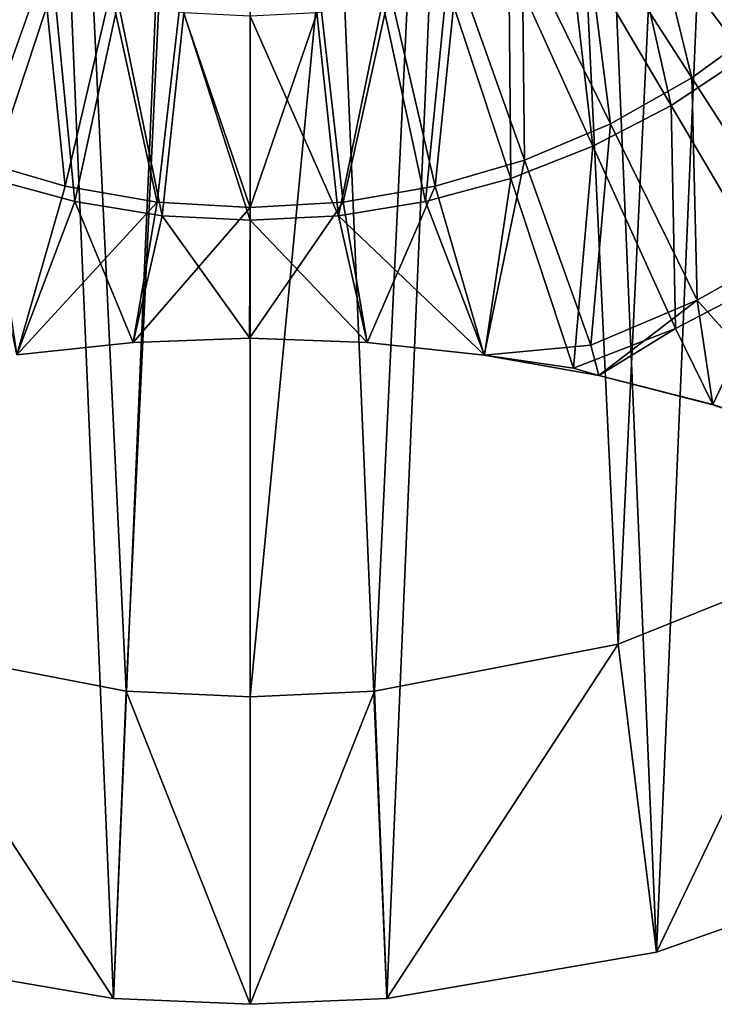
# Model space of a CAD drawing. Header units: millimetres. Extents: x 0.3 to 63.3, y -31.5 to 31.5.
# Tile 2 of 54: x 27.3 to 40.9, y -31.5 to -12.3. Entities that reach past the tile are written whole.
import ezdxf

# ---------------------------------------------------------------- set-up
doc = ezdxf.new("R2010")
doc.units = ezdxf.units.MM
doc.header["$LTSCALE"] = 25.4
doc.layers.get('0').update_dxf_attribs({"true_color": 0xff5454})

# ---------------------------------------------------------------- blocks, each defined once
blk = doc.blocks.new('PAT-LED-8162.STL')
at = {"color": 0}
mesh = blk.add_polyface(dxfattribs=at)
corners = [(0.57, -4.001, 41.38), (1.022, 6.636, 41.38), (0.343, 1.337, 41.38), (1.696, -9.224, 41.38), (2.586, 11.745, 41.38), (3.688, -14.181, 41.38), (4.992, 16.516, 41.38), (6.489, -18.731, 41.38), (8.169, 20.811, 41.38), (10.019, -22.742, 41.38), (12.026, 24.508, 41.38), (14.176, -26.098, 41.38), (16.453, 27.5, 41.38), (18.84, -28.704, 41.38), (21.321, 29.701, 41.38), (23.878, -30.484, 41.38), (26.491, 31.047, 41.38), (29.144, -31.387, 41.38), (31.815, 31.5, 41.38), (31.815, -31.5, 41.38), (34.486, -31.387, 41.38), (37.139, 31.047, 41.38), (39.752, -30.484, 41.38), (42.309, 29.701, 41.38), (44.79, -28.704, 41.38), (47.177, 27.5, 41.38), (49.454, -26.098, 41.38), (51.604, 24.508, 41.38), (53.611, -22.742, 41.38), (55.461, 20.811, 41.38), (57.141, -18.731, 41.38), (58.638, 16.516, 41.38), (59.942, -14.181, 41.38), (61.044, 11.745, 41.38), (61.934, -9.224, 41.38), (62.608, 6.636, 41.38), (63.06, -4.001, 41.38), (63.287, 1.337, 41.38)]
mesh.append_faces([[corners[k] for k in face] for face in [(0, 1, 2), (35, 36, 37)]], dxfattribs={"vtx0": -1, "color": 0})
mesh.append_faces([[corners[k] for k in face] for face in [(1, 3, 4), (4, 5, 6), (6, 7, 8), (8, 9, 10), (10, 11, 12), (12, 13, 14), (14, 15, 16), (16, 17, 18), (18, 20, 21), (21, 22, 23), (23, 24, 25), (25, 26, 27), (27, 28, 29), (29, 30, 31), (31, 32, 33), (33, 34, 35)]], dxfattribs={"vtx0": -1, "vtx1": -1, "color": 0})
mesh.append_faces([[corners[k] for k in face] for face in [(1, 0, 3), (4, 3, 5), (6, 5, 7), (8, 7, 9), (10, 9, 11), (12, 11, 13), (14, 13, 15), (16, 15, 17), (18, 17, 19), (18, 19, 20), (21, 20, 22), (23, 22, 24), (25, 24, 26), (27, 26, 28), (29, 28, 30), (31, 30, 32), (33, 32, 34), (35, 34, 36)]], dxfattribs={"vtx0": -1, "vtx2": -1, "color": 0})
mesh = blk.add_polyface(dxfattribs=at)
corners = [(8.169, 20.811, 38.38), (6.344, 1.213, 38.38), (4.992, 16.516, 38.38), (7.034, 6.012, 38.38), (8.619, 10.593, 38.38), (12.026, 24.508, 38.38), (11.043, 14.791, 38.38), (14.218, 18.455, 38.38), (16.453, 27.5, 38.38), (18.029, 21.452, 38.38), (21.321, 29.701, 38.38), (22.338, 23.673, 38.38), (26.491, 31.047, 38.38), (26.989, 25.039, 38.38), (31.815, 31.5, 38.38), (31.815, 25.5, 38.38), (37.139, 31.047, 38.38), (36.641, 25.039, 38.38), (41.292, 23.673, 38.38), (42.309, 29.701, 38.38), (45.601, 21.452, 38.38), (47.177, 27.5, 38.38), (49.412, 18.455, 38.38), (51.604, 24.508, 38.38), (52.587, 14.791, 38.38), (55.461, 20.811, 38.38), (55.011, 10.593, 38.38), (56.596, 6.012, 38.38), (58.638, 16.516, 38.38), (57.286, 1.213, 38.38), (1.022, 6.636, 38.38), (0.57, -4.001, 38.38), (0.343, 1.337, 38.38), (1.696, -9.224, 38.38), (2.586, 11.745, 38.38), (3.688, -14.181, 38.38), (6.489, -18.731, 38.38), (6.575, -3.629, 38.38), (10.019, -22.742, 38.38), (7.717, -8.34, 38.38), (9.731, -12.75, 38.38), (12.543, -16.699, 38.38), (14.176, -26.098, 38.38), (16.052, -20.044, 38.38), (18.84, -28.704, 38.38), (20.13, -22.665, 38.38), (23.878, -30.484, 38.38), (24.631, -24.467, 38.38), (29.144, -31.387, 38.38), (29.391, -25.385, 38.38), (31.815, -31.5, 38.38), (31.815, -25.5, 38.38), (34.239, -25.385, 38.38), (34.486, -31.387, 38.38), (38.999, -24.467, 38.38), (39.752, -30.484, 38.38), (43.5, -22.665, 38.38), (44.79, -28.704, 38.38), (47.578, -20.044, 38.38), (49.454, -26.098, 38.38), (51.087, -16.699, 38.38), (53.611, -22.742, 38.38), (53.899, -12.75, 38.38), (57.141, -18.731, 38.38), (55.913, -8.34, 38.38), (57.055, -3.629, 38.38), (59.942, -14.181, 38.38), (61.044, 11.745, 38.38), (61.934, -9.224, 38.38), (62.608, 6.636, 38.38), (63.06, -4.001, 38.38), (63.287, 1.337, 38.38)]
mesh.append_faces([[corners[k] for k in face] for face in [(30, 31, 32), (70, 69, 71)]], dxfattribs={"vtx0": -1, "color": 0})
mesh.append_faces([[corners[k] for k in face] for face in [(0, 1, 2), (1, 0, 3), (3, 0, 4), (4, 5, 6), (6, 5, 7), (7, 8, 9), (9, 10, 11), (11, 12, 13), (13, 14, 15), (15, 16, 17), (17, 16, 18), (18, 19, 20), (20, 21, 22), (22, 23, 24), (24, 25, 26), (26, 25, 27), (27, 28, 29), (31, 30, 33), (33, 34, 35), (35, 2, 36), (36, 37, 38), (38, 41, 42), (42, 43, 44), (44, 45, 46), (46, 47, 48), (48, 49, 50), (50, 52, 53), (53, 54, 55), (55, 56, 57), (57, 58, 59), (59, 60, 61), (61, 62, 63), (63, 29, 66), (66, 67, 68), (68, 69, 70)]], dxfattribs={"vtx0": -1, "vtx1": -1, "color": 0})
mesh.append_faces([[corners[k] for k in face] for face in [(36, 2, 1), (66, 29, 28)]], dxfattribs={"vtx0": -1, "vtx1": -1, "vtx2": -1, "color": 0})
mesh.append_faces([[corners[k] for k in face] for face in [(4, 0, 5), (7, 5, 8), (9, 8, 10), (11, 10, 12), (13, 12, 14), (15, 14, 16), (18, 16, 19), (20, 19, 21), (22, 21, 23), (24, 23, 25), (27, 25, 28), (33, 30, 34), (35, 34, 2), (36, 1, 37), (38, 37, 39), (38, 39, 40), (38, 40, 41), (42, 41, 43), (44, 43, 45), (46, 45, 47), (48, 47, 49), (50, 49, 51), (50, 51, 52), (53, 52, 54), (55, 54, 56), (57, 56, 58), (59, 58, 60), (61, 60, 62), (63, 62, 64), (63, 64, 65), (63, 65, 29), (66, 28, 67), (68, 67, 69)]], dxfattribs={"vtx0": -1, "vtx2": -1, "color": 0})
mesh = blk.add_polyface(dxfattribs=at)
corners = [(7.034, 6.012, 0.38), (6.575, -3.629, 0.38), (6.344, 1.213, 0.38), (7.717, -8.34, 0.38), (8.619, 10.593, 0.38), (9.731, -12.75, 0.38), (11.043, 14.791, 0.38), (12.543, -16.699, 0.38), (14.218, 18.455, 0.38), (16.052, -20.044, 0.38), (18.029, 21.452, 0.38), (20.13, -22.665, 0.38), (22.338, 23.673, 0.38), (24.631, -24.467, 0.38), (26.989, 25.039, 0.38), (29.391, -25.385, 0.38), (31.815, 25.5, 0.38), (31.815, -25.5, 0.38), (36.641, 25.039, 0.38), (34.239, -25.385, 0.38), (38.999, -24.467, 0.38), (41.292, 23.673, 0.38), (43.5, -22.665, 0.38), (45.601, 21.452, 0.38), (47.578, -20.044, 0.38), (49.412, 18.455, 0.38), (51.087, -16.699, 0.38), (52.587, 14.791, 0.38), (53.899, -12.75, 0.38), (55.011, 10.593, 0.38), (55.913, -8.34, 0.38), (56.596, 6.012, 0.38), (57.055, -3.629, 0.38), (57.286, 1.213, 0.38)]
mesh.append_faces([[corners[k] for k in face] for face in [(0, 1, 2), (32, 31, 33)]], dxfattribs={"vtx0": -1, "color": 0})
mesh.append_faces([[corners[k] for k in face] for face in [(1, 0, 3), (3, 4, 5), (5, 6, 7), (7, 8, 9), (9, 10, 11), (11, 12, 13), (13, 14, 15), (15, 16, 17), (17, 18, 19), (19, 18, 20), (20, 21, 22), (22, 23, 24), (24, 25, 26), (26, 27, 28), (28, 29, 30), (30, 31, 32)]], dxfattribs={"vtx0": -1, "vtx1": -1, "color": 0})
mesh.append_faces([[corners[k] for k in face] for face in [(3, 0, 4), (5, 4, 6), (7, 6, 8), (9, 8, 10), (11, 10, 12), (13, 12, 14), (15, 14, 16), (17, 16, 18), (20, 18, 21), (22, 21, 23), (24, 23, 25), (26, 25, 27), (28, 27, 29), (30, 29, 31)]], dxfattribs={"vtx0": -1, "vtx2": -1, "color": 0})
mesh = blk.add_polyface(dxfattribs=at)
corners = [(40.442, -8.384, 47.111), (41.91, -12.346, 46.13), (39.43, -9.313, 47.111), (43.252, -11.115, 46.13)]
mesh.append_faces([[corners[k] for k in face] for face in [(0, 1, 2), (1, 0, 3)]], dxfattribs={"vtx0": -1, "color": 0})
mesh = blk.add_polyface(dxfattribs=at)
corners = [(41.475, -13.002, 48.138), (40.101, -8.976, 49.116), (39.1, -9.805, 49.116), (42.802, -11.901, 48.138)]
mesh.append_faces([[corners[k] for k in face] for face in [(0, 1, 2), (1, 0, 3)]], dxfattribs={"vtx0": -1, "color": 0})
mesh = blk.add_polyface(dxfattribs=at)
corners = [(39.43, -9.313, 47.111), (40.437, -13.416, 46.13), (38.319, -10.12, 47.111), (41.91, -12.346, 46.13)]
mesh.append_faces([[corners[k] for k in face] for face in [(0, 1, 2), (1, 0, 3)]], dxfattribs={"vtx0": -1, "color": 0})
mesh = blk.add_polyface(dxfattribs=at)
corners = [(40.038, -13.955, 48.138), (39.1, -9.805, 49.116), (38.016, -10.524, 49.116), (41.475, -13.002, 48.138)]
mesh.append_faces([[corners[k] for k in face] for face in [(0, 1, 2), (1, 0, 3)]], dxfattribs={"vtx0": -1, "color": 0})
mesh = blk.add_polyface(dxfattribs=at)
corners = [(38.319, -10.12, 47.111), (38.851, -14.311, 46.13), (37.123, -10.796, 47.111), (40.437, -13.416, 46.13)]
mesh.append_faces([[corners[k] for k in face] for face in [(0, 1, 2), (1, 0, 3)]], dxfattribs={"vtx0": -1, "color": 0})
mesh = blk.add_polyface(dxfattribs=at)
corners = [(38.508, -14.75, 48.138), (38.016, -10.524, 49.116), (36.863, -11.124, 49.116), (40.038, -13.955, 48.138)]
mesh.append_faces([[corners[k] for k in face] for face in [(0, 1, 2), (1, 0, 3)]], dxfattribs={"vtx0": -1, "color": 0})
mesh = blk.add_polyface(dxfattribs=at)
corners = [(26.507, -10.796, 47.111), (26.456, -15.02, 46.13), (24.779, -14.311, 46.13), (27.772, -11.33, 47.111)]
mesh.append_faces([[corners[k] for k in face] for face in [(0, 1, 2), (1, 0, 3)]], dxfattribs={"vtx0": -1, "color": 0})
mesh = blk.add_polyface(dxfattribs=at)
corners = [(37.123, -10.796, 47.111), (37.174, -15.02, 46.13), (35.858, -11.33, 47.111), (38.851, -14.311, 46.13)]
mesh.append_faces([[corners[k] for k in face] for face in [(0, 1, 2), (1, 0, 3)]], dxfattribs={"vtx0": -1, "color": 0})
mesh = blk.add_polyface(dxfattribs=at)
corners = [(26.728, -15.378, 48.138), (26.767, -11.124, 49.116), (25.122, -14.75, 48.138), (27.978, -11.597, 49.116)]
mesh.append_faces([[corners[k] for k in face] for face in [(0, 1, 2), (1, 0, 3)]], dxfattribs={"vtx0": -1, "color": 0})
mesh = blk.add_polyface(dxfattribs=at)
corners = [(36.902, -15.378, 48.138), (36.863, -11.124, 49.116), (35.652, -11.597, 49.116), (38.508, -14.75, 48.138)]
mesh.append_faces([[corners[k] for k in face] for face in [(0, 1, 2), (1, 0, 3)]], dxfattribs={"vtx0": -1, "color": 0})
mesh = blk.add_polyface(dxfattribs=at)
corners = [(27.772, -11.33, 47.111), (28.203, -15.533, 46.13), (26.456, -15.02, 46.13), (29.09, -11.717, 47.111)]
mesh.append_faces([[corners[k] for k in face] for face in [(0, 1, 2), (1, 0, 3)]], dxfattribs={"vtx0": -1, "color": 0})
mesh = blk.add_polyface(dxfattribs=at)
corners = [(35.858, -11.33, 47.111), (35.427, -15.533, 46.13), (34.54, -11.717, 47.111), (37.174, -15.02, 46.13)]
mesh.append_faces([[corners[k] for k in face] for face in [(0, 1, 2), (1, 0, 3)]], dxfattribs={"vtx0": -1, "color": 0})
mesh = blk.add_polyface(dxfattribs=at)
corners = [(28.391, -15.831, 48.138), (27.978, -11.597, 49.116), (26.728, -15.378, 48.138), (29.233, -11.939, 49.116)]
mesh.append_faces([[corners[k] for k in face] for face in [(0, 1, 2), (1, 0, 3)]], dxfattribs={"vtx0": -1, "color": 0})
mesh = blk.add_polyface(dxfattribs=at)
corners = [(29.09, -11.717, 47.111), (29.997, -15.844, 46.13), (28.203, -15.533, 46.13), (30.444, -11.951, 47.111)]
mesh.append_faces([[corners[k] for k in face] for face in [(0, 1, 2), (1, 0, 3)]], dxfattribs={"vtx0": -1, "color": 0})
mesh = blk.add_polyface(dxfattribs=at)
corners = [(34.54, -11.717, 47.111), (33.633, -15.844, 46.13), (33.186, -11.951, 47.111), (35.427, -15.533, 46.13)]
mesh.append_faces([[corners[k] for k in face] for face in [(0, 1, 2), (1, 0, 3)]], dxfattribs={"vtx0": -1, "color": 0})
mesh = blk.add_polyface(dxfattribs=at)
corners = [(35.239, -15.831, 48.138), (35.652, -11.597, 49.116), (34.397, -11.939, 49.116), (36.902, -15.378, 48.138)]
mesh.append_faces([[corners[k] for k in face] for face in [(0, 1, 2), (1, 0, 3)]], dxfattribs={"vtx0": -1, "color": 0})
mesh = blk.add_polyface(dxfattribs=at)
corners = [(30.093, -16.106, 48.138), (29.233, -11.939, 49.116), (28.391, -15.831, 48.138), (30.517, -12.146, 49.116)]
mesh.append_faces([[corners[k] for k in face] for face in [(0, 1, 2), (1, 0, 3)]], dxfattribs={"vtx0": -1, "color": 0})
mesh = blk.add_polyface(dxfattribs=at)
corners = [(30.444, -11.951, 47.111), (31.815, -15.948, 46.13), (29.997, -15.844, 46.13), (31.815, -12.03, 47.111)]
mesh.append_faces([[corners[k] for k in face] for face in [(0, 1, 2), (1, 0, 3)]], dxfattribs={"vtx0": -1, "color": 0})
mesh = blk.add_polyface(dxfattribs=at)
corners = [(33.186, -11.951, 47.111), (31.815, -15.948, 46.13), (31.815, -12.03, 47.111), (33.633, -15.844, 46.13)]
mesh.append_faces([[corners[k] for k in face] for face in [(0, 1, 2), (1, 0, 3)]], dxfattribs={"vtx0": -1, "color": 0})
mesh = blk.add_polyface(dxfattribs=at)
corners = [(33.537, -16.106, 48.138), (34.397, -11.939, 49.116), (33.113, -12.146, 49.116), (35.239, -15.831, 48.138)]
mesh.append_faces([[corners[k] for k in face] for face in [(0, 1, 2), (1, 0, 3)]], dxfattribs={"vtx0": -1, "color": 0})
mesh = blk.add_polyface(dxfattribs=at)
corners = [(31.815, -16.197, 48.138), (30.517, -12.146, 49.116), (30.093, -16.106, 48.138), (31.815, -12.215, 49.116)]
mesh.append_faces([[corners[k] for k in face] for face in [(0, 1, 2), (1, 0, 3)]], dxfattribs={"vtx0": -1, "color": 0})
mesh = blk.add_polyface(dxfattribs=at)
corners = [(33.537, -16.106, 48.138), (31.815, -12.215, 49.116), (31.815, -16.197, 48.138), (33.113, -12.146, 49.116)]
mesh.append_faces([[corners[k] for k in face] for face in [(0, 1, 2), (1, 0, 3)]], dxfattribs={"vtx0": -1, "color": 0})
mesh = blk.add_polyface(dxfattribs=at)
corners = [(41.91, -12.346, 46.13), (42.513, -16.646, 44.876), (40.437, -13.416, 46.13), (44.341, -15.318, 44.876)]
mesh.append_faces([[corners[k] for k in face] for face in [(0, 1, 2), (1, 0, 3)]], dxfattribs={"vtx0": -1, "color": 0})
mesh = blk.add_polyface(dxfattribs=at)
corners = [(42.02, -17.319, 46.889), (41.475, -13.002, 48.138), (40.038, -13.955, 48.138), (43.803, -16.137, 46.889)]
mesh.append_faces([[corners[k] for k in face] for face in [(0, 1, 2), (1, 0, 3)]], dxfattribs={"vtx0": -1, "color": 0})
mesh = blk.add_polyface(dxfattribs=at)
corners = [(40.437, -13.416, 46.13), (40.546, -17.757, 44.876), (38.851, -14.311, 46.13), (42.513, -16.646, 44.876)]
mesh.append_faces([[corners[k] for k in face] for face in [(0, 1, 2), (1, 0, 3)]], dxfattribs={"vtx0": -1, "color": 0})
mesh = blk.add_polyface(dxfattribs=at)
corners = [(40.122, -18.306, 46.889), (40.038, -13.955, 48.138), (38.508, -14.75, 48.138), (42.02, -17.319, 46.889)]
mesh.append_faces([[corners[k] for k in face] for face in [(0, 1, 2), (1, 0, 3)]], dxfattribs={"vtx0": -1, "color": 0})
mesh = blk.add_polyface(dxfattribs=at)
corners = [(38.851, -14.311, 46.13), (38.465, -18.637, 44.876), (37.174, -15.02, 46.13), (40.546, -17.757, 44.876)]
mesh.append_faces([[corners[k] for k in face] for face in [(0, 1, 2), (1, 0, 3)]], dxfattribs={"vtx0": -1, "color": 0})
mesh = blk.add_polyface(dxfattribs=at)
corners = [(38.129, -19.085, 46.889), (38.508, -14.75, 48.138), (36.902, -15.378, 48.138), (40.122, -18.306, 46.889)]
mesh.append_faces([[corners[k] for k in face] for face in [(0, 1, 2), (1, 0, 3)]], dxfattribs={"vtx0": -1, "color": 0})
mesh = blk.add_polyface(dxfattribs=at)
corners = [(28.203, -15.533, 46.13), (27.256, -18.825, 45.027), (26.456, -15.02, 46.13)]
mesh.append_faces([[corners[k] for k in face] for face in [(0, 1, 2)]], dxfattribs={"color": 0})
mesh = blk.add_polyface(dxfattribs=at)
corners = [(37.174, -15.02, 46.13), (36.385, -18.827, 45.026), (35.427, -15.533, 46.13)]
mesh.append_faces([[corners[k] for k in face] for face in [(0, 1, 2)]], dxfattribs={"color": 0})
mesh = blk.add_polyface(dxfattribs=at)
corners = [(38.465, -18.637, 44.876), (36.385, -18.827, 45.026), (37.174, -15.02, 46.13)]
mesh.append_faces([[corners[k] for k in face] for face in [(0, 1, 2)]], dxfattribs={"color": 0})
mesh = blk.add_polyface(dxfattribs=at)
corners = [(28.391, -15.831, 48.138), (26.728, -15.378, 48.138), (27.259, -18.825, 47.147)]
mesh.append_faces([[corners[k] for k in face] for face in [(0, 1, 2)]], dxfattribs={"color": 0})
mesh = blk.add_polyface(dxfattribs=at)
corners = [(29.997, -15.844, 46.13), (27.256, -18.825, 45.027), (28.203, -15.533, 46.13)]
mesh.append_faces([[corners[k] for k in face] for face in [(0, 1, 2)]], dxfattribs={"color": 0})
mesh = blk.add_polyface(dxfattribs=at)
corners = [(35.427, -15.533, 46.13), (34.099, -18.581, 45.254), (33.633, -15.844, 46.13)]
mesh.append_faces([[corners[k] for k in face] for face in [(0, 1, 2)]], dxfattribs={"color": 0})
mesh = blk.add_polyface(dxfattribs=at)
corners = [(36.385, -18.827, 45.026), (34.099, -18.581, 45.254), (35.427, -15.533, 46.13)]
mesh.append_faces([[corners[k] for k in face] for face in [(0, 1, 2)]], dxfattribs={"color": 0})
mesh = blk.add_polyface(dxfattribs=at)
corners = [(36.902, -15.378, 48.138), (35.239, -15.831, 48.138), (36.393, -18.828, 47.144)]
mesh.append_faces([[corners[k] for k in face] for face in [(0, 1, 2)]], dxfattribs={"color": 0})
mesh = blk.add_polyface(dxfattribs=at)
corners = [(38.129, -19.085, 46.889), (36.902, -15.378, 48.138), (36.393, -18.828, 47.144)]
mesh.append_faces([[corners[k] for k in face] for face in [(0, 1, 2)]], dxfattribs={"color": 0})
mesh = blk.add_polyface(dxfattribs=at)
corners = [(29.997, -15.844, 46.13), (29.531, -18.581, 45.254), (27.256, -18.825, 45.027)]
mesh.append_faces([[corners[k] for k in face] for face in [(0, 1, 2)]], dxfattribs={"color": 0})
mesh = blk.add_polyface(dxfattribs=at)
corners = [(29.531, -18.581, 47.365), (28.391, -15.831, 48.138), (27.259, -18.825, 47.147)]
mesh.append_faces([[corners[k] for k in face] for face in [(0, 1, 2)]], dxfattribs={"color": 0})
mesh = blk.add_polyface(dxfattribs=at)
corners = [(30.093, -16.106, 48.138), (28.391, -15.831, 48.138), (29.531, -18.581, 47.365)]
mesh.append_faces([[corners[k] for k in face] for face in [(0, 1, 2)]], dxfattribs={"color": 0})
mesh = blk.add_polyface(dxfattribs=at)
corners = [(31.815, -15.948, 46.13), (29.531, -18.581, 45.254), (29.997, -15.844, 46.13)]
mesh.append_faces([[corners[k] for k in face] for face in [(0, 1, 2)]], dxfattribs={"color": 0})
mesh = blk.add_polyface(dxfattribs=at)
corners = [(31.815, -15.948, 46.13), (31.803, -18.5, 45.33), (29.531, -18.581, 45.254)]
mesh.append_faces([[corners[k] for k in face] for face in [(0, 1, 2)]], dxfattribs={"color": 0})
mesh = blk.add_polyface(dxfattribs=at)
corners = [(34.099, -18.581, 45.254), (31.803, -18.5, 45.33), (33.633, -15.844, 46.13)]
mesh.append_faces([[corners[k] for k in face] for face in [(0, 1, 2)]], dxfattribs={"color": 0})
mesh = blk.add_polyface(dxfattribs=at)
corners = [(33.633, -15.844, 46.13), (31.803, -18.5, 45.33), (31.815, -15.948, 46.13)]
mesh.append_faces([[corners[k] for k in face] for face in [(0, 1, 2)]], dxfattribs={"color": 0})
mesh = blk.add_polyface(dxfattribs=at)
corners = [(36.393, -18.828, 47.144), (35.239, -15.831, 48.138), (33.537, -16.106, 48.138)]
mesh.append_faces([[corners[k] for k in face] for face in [(0, 1, 2)]], dxfattribs={"color": 0})
mesh = blk.add_polyface(dxfattribs=at)
corners = [(31.808, -18.5, 47.438), (30.093, -16.106, 48.138), (29.531, -18.581, 47.365)]
mesh.append_faces([[corners[k] for k in face] for face in [(0, 1, 2)]], dxfattribs={"color": 0})
mesh = blk.add_polyface(dxfattribs=at)
corners = [(31.815, -16.197, 48.138), (30.093, -16.106, 48.138), (31.808, -18.5, 47.438)]
mesh.append_faces([[corners[k] for k in face] for face in [(0, 1, 2)]], dxfattribs={"color": 0})
mesh = blk.add_polyface(dxfattribs=at)
corners = [(34.099, -18.581, 47.365), (33.537, -16.106, 48.138), (31.815, -16.197, 48.138)]
mesh.append_faces([[corners[k] for k in face] for face in [(0, 1, 2)]], dxfattribs={"color": 0})
mesh = blk.add_polyface(dxfattribs=at)
corners = [(36.393, -18.828, 47.144), (33.537, -16.106, 48.138), (34.099, -18.581, 47.365)]
mesh.append_faces([[corners[k] for k in face] for face in [(0, 1, 2)]], dxfattribs={"color": 0})
mesh = blk.add_polyface(dxfattribs=at)
corners = [(34.099, -18.581, 47.365), (31.815, -16.197, 48.138), (31.808, -18.5, 47.438)]
mesh.append_faces([[corners[k] for k in face] for face in [(0, 1, 2)]], dxfattribs={"color": 0})
mesh = blk.add_polyface(dxfattribs=at)
corners = [(43.005, -20.511, 43.431), (40.546, -17.757, 44.876), (42.513, -16.646, 44.876)]
mesh.append_faces([[corners[k] for k in face] for face in [(0, 1, 2)]], dxfattribs={"color": 0})
mesh = blk.add_polyface(dxfattribs=at)
corners = [(42.02, -17.319, 46.889), (40.122, -18.306, 46.889), (40.847, -19.795, 46.268)]
mesh.append_faces([[corners[k] for k in face] for face in [(0, 1, 2)]], dxfattribs={"color": 0})
mesh = blk.add_polyface(dxfattribs=at)
corners = [(43.005, -20.511, 45.612), (42.02, -17.319, 46.889), (40.847, -19.795, 46.268)]
mesh.append_faces([[corners[k] for k in face] for face in [(0, 1, 2)]], dxfattribs={"color": 0})
mesh = blk.add_polyface(dxfattribs=at)
corners = [(40.546, -17.757, 44.876), (38.621, -19.229, 44.649), (38.465, -18.637, 44.876)]
mesh.append_faces([[corners[k] for k in face] for face in [(0, 1, 2)]], dxfattribs={"color": 0})
mesh = blk.add_polyface(dxfattribs=at)
corners = [(40.85, -19.796, 44.114), (38.621, -19.229, 44.649), (40.546, -17.757, 44.876)]
mesh.append_faces([[corners[k] for k in face] for face in [(0, 1, 2)]], dxfattribs={"color": 0})
mesh = blk.add_polyface(dxfattribs=at)
corners = [(43.005, -20.511, 43.431), (40.85, -19.796, 44.114), (40.546, -17.757, 44.876)]
mesh.append_faces([[corners[k] for k in face] for face in [(0, 1, 2)]], dxfattribs={"color": 0})
mesh = blk.add_polyface(dxfattribs=at)
corners = [(40.122, -18.306, 46.889), (38.129, -19.085, 46.889), (38.621, -19.229, 46.783)]
mesh.append_faces([[corners[k] for k in face] for face in [(0, 1, 2)]], dxfattribs={"color": 0})
mesh = blk.add_polyface(dxfattribs=at)
corners = [(40.847, -19.795, 46.268), (40.122, -18.306, 46.889), (38.621, -19.229, 46.783)]
mesh.append_faces([[corners[k] for k in face] for face in [(0, 1, 2)]], dxfattribs={"color": 0})
mesh = blk.add_polyface(dxfattribs=at)
corners = [(29.531, -18.581, 45.254), (27.259, -18.825, 47.147), (27.256, -18.825, 45.027), (29.531, -18.581, 47.365)]
mesh.append_faces([[corners[k] for k in face] for face in [(0, 1, 2), (1, 0, 3)]], dxfattribs={"vtx0": -1, "color": 0})
mesh = blk.add_polyface(dxfattribs=at)
corners = [(31.803, -18.5, 45.33), (29.531, -18.581, 47.365), (29.531, -18.581, 45.254), (31.808, -18.5, 47.438)]
mesh.append_faces([[corners[k] for k in face] for face in [(0, 1, 2), (1, 0, 3)]], dxfattribs={"vtx0": -1, "color": 0})
mesh = blk.add_polyface(dxfattribs=at)
corners = [(34.099, -18.581, 47.365), (31.803, -18.5, 45.33), (34.099, -18.581, 45.254), (31.808, -18.5, 47.438)]
mesh.append_faces([[corners[k] for k in face] for face in [(0, 1, 2), (1, 0, 3)]], dxfattribs={"vtx0": -1, "color": 0})
mesh = blk.add_polyface(dxfattribs=at)
corners = [(36.393, -18.828, 47.144), (34.099, -18.581, 45.254), (36.385, -18.827, 45.026), (34.099, -18.581, 47.365)]
mesh.append_faces([[corners[k] for k in face] for face in [(0, 1, 2), (1, 0, 3)]], dxfattribs={"vtx0": -1, "color": 0})
mesh = blk.add_polyface(dxfattribs=at)
corners = [(38.621, -19.229, 44.649), (36.385, -18.827, 45.026), (38.465, -18.637, 44.876)]
mesh.append_faces([[corners[k] for k in face] for face in [(0, 1, 2)]], dxfattribs={"color": 0})
mesh = blk.add_polyface(dxfattribs=at)
corners = [(38.621, -19.229, 46.783), (36.385, -18.827, 45.026), (38.621, -19.229, 44.649), (36.393, -18.828, 47.144)]
mesh.append_faces([[corners[k] for k in face] for face in [(0, 1, 2), (1, 0, 3)]], dxfattribs={"vtx0": -1, "color": 0})
mesh = blk.add_polyface(dxfattribs=at)
corners = [(38.621, -19.229, 46.783), (38.129, -19.085, 46.889), (36.393, -18.828, 47.144)]
mesh.append_faces([[corners[k] for k in face] for face in [(0, 1, 2)]], dxfattribs={"color": 0})
mesh = blk.add_polyface(dxfattribs=at)
corners = [(40.847, -19.795, 46.268), (38.621, -19.229, 44.649), (40.85, -19.796, 44.114), (38.621, -19.229, 46.783)]
mesh.append_faces([[corners[k] for k in face] for face in [(0, 1, 2), (1, 0, 3)]], dxfattribs={"vtx0": -1, "color": 0})
mesh = blk.add_polyface(dxfattribs=at)
corners = [(43.005, -20.511, 45.612), (40.85, -19.796, 44.114), (43.005, -20.511, 43.431), (40.847, -19.795, 46.268)]
mesh.append_faces([[corners[k] for k in face] for face in [(0, 1, 2), (1, 0, 3)]], dxfattribs={"vtx0": -1, "color": 0})
mesh = blk.add_polyface(dxfattribs=at)
corners = [(43.5, -22.665, 38.38), (38.999, -24.467, 0.38), (43.5, -22.665, 0.38), (38.999, -24.467, 38.38)]
mesh.append_faces([[corners[k] for k in face] for face in [(0, 1, 2), (1, 0, 3)]], dxfattribs={"vtx0": -1, "color": 0})
mesh = blk.add_polyface(dxfattribs=at)
corners = [(29.391, -25.385, 38.38), (24.631, -24.467, 0.38), (29.391, -25.385, 0.38), (24.631, -24.467, 38.38)]
mesh.append_faces([[corners[k] for k in face] for face in [(0, 1, 2), (1, 0, 3)]], dxfattribs={"vtx0": -1, "color": 0})
mesh = blk.add_polyface(dxfattribs=at)
corners = [(38.999, -24.467, 38.38), (34.239, -25.385, 0.38), (38.999, -24.467, 0.38), (34.239, -25.385, 38.38)]
mesh.append_faces([[corners[k] for k in face] for face in [(0, 1, 2), (1, 0, 3)]], dxfattribs={"vtx0": -1, "color": 0})
mesh = blk.add_polyface(dxfattribs=at)
corners = [(31.815, -25.5, 38.38), (29.391, -25.385, 0.38), (31.815, -25.5, 0.38), (29.391, -25.385, 38.38)]
mesh.append_faces([[corners[k] for k in face] for face in [(0, 1, 2), (1, 0, 3)]], dxfattribs={"vtx0": -1, "color": 0})
mesh = blk.add_polyface(dxfattribs=at)
corners = [(34.239, -25.385, 38.38), (31.815, -25.5, 0.38), (34.239, -25.385, 0.38), (31.815, -25.5, 38.38)]
mesh.append_faces([[corners[k] for k in face] for face in [(0, 1, 2), (1, 0, 3)]], dxfattribs={"vtx0": -1, "color": 0})
mesh = blk.add_polyface(dxfattribs=at)
corners = [(44.79, -28.704, 41.38), (39.752, -30.484, 38.38), (44.79, -28.704, 38.38), (39.752, -30.484, 41.38)]
mesh.append_faces([[corners[k] for k in face] for face in [(0, 1, 2), (1, 0, 3)]], dxfattribs={"vtx0": -1, "color": 0})
mesh = blk.add_polyface(dxfattribs=at)
corners = [(29.144, -31.387, 41.38), (23.878, -30.484, 38.38), (29.144, -31.387, 38.38), (23.878, -30.484, 41.38)]
mesh.append_faces([[corners[k] for k in face] for face in [(0, 1, 2), (1, 0, 3)]], dxfattribs={"vtx0": -1, "color": 0})
mesh = blk.add_polyface(dxfattribs=at)
corners = [(39.752, -30.484, 41.38), (34.486, -31.387, 38.38), (39.752, -30.484, 38.38), (34.486, -31.387, 41.38)]
mesh.append_faces([[corners[k] for k in face] for face in [(0, 1, 2), (1, 0, 3)]], dxfattribs={"vtx0": -1, "color": 0})
mesh = blk.add_polyface(dxfattribs=at)
corners = [(31.815, -31.5, 41.38), (29.144, -31.387, 38.38), (31.815, -31.5, 38.38), (29.144, -31.387, 41.38)]
mesh.append_faces([[corners[k] for k in face] for face in [(0, 1, 2), (1, 0, 3)]], dxfattribs={"vtx0": -1, "color": 0})
mesh = blk.add_polyface(dxfattribs=at)
corners = [(34.486, -31.387, 41.38), (31.815, -31.5, 38.38), (34.486, -31.387, 38.38), (31.815, -31.5, 41.38)]
mesh.append_faces([[corners[k] for k in face] for face in [(0, 1, 2), (1, 0, 3)]], dxfattribs={"vtx0": -1, "color": 0})

msp = doc.modelspace()

# ---------------------------------------------------------------- block references
at = {"color": 250, "true_color": 0x262626}
msp.add_blockref('PAT-LED-8162.STL', (0, 0), dxfattribs=at)

doc.saveas('drawing.dxf')
